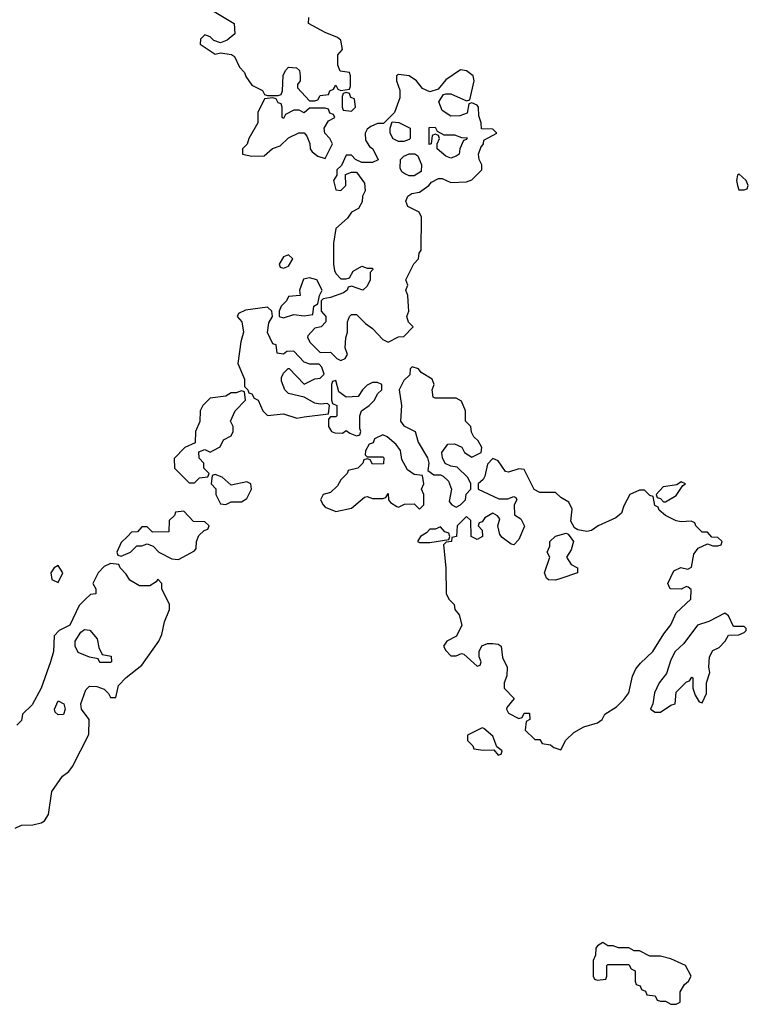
# Model space of a CAD drawing. Header units: inches. Extents: x 2701323 to 2964515, y 494916 to 722124.
# Tile 181 of 256: x 2781023 to 2783806, y 613802 to 617564. Entities that reach past the tile are written whole.
import ezdxf

# ---------------------------------------------------------------- set-up
doc = ezdxf.new("R2010")
doc.units = ezdxf.units.IN
doc.header["$MEASUREMENT"] = 0
doc.layers.add('C7681', color=7, linetype='Continuous')

msp = doc.modelspace()

# ---------------------------------------------------------------- linework, layer by layer
at = {"layer": 'C7681', "color": 2, "elevation": 2}
for points in [[(2781759.6, 617599.6), (2781842, 617550), (2781844.7, 617510), (2781814.8, 617485.2), (2781790, 617475.3), (2781764, 617484), (2781750, 617498), (2781730, 617506), (2781714, 617490), (2781712, 617470), (2781770, 617432), (2781790, 617438), (2781831.6, 617431.6), (2781843.6, 617423.6), (2781862, 617382), (2781882, 617362), (2781886.4, 617346.4), (2781910, 617314), (2781950, 617294), (2781958, 617278), (2781970, 617274), (2782010, 617274), (2782022, 617278), (2782027.3, 617292.7), (2782028.9, 617351.1), (2782038, 617370), (2782050, 617382), (2782079.6, 617379.6), (2782092, 617370), (2782094, 617350), (2782094, 617330), (2782083.6, 617316.4), (2782083.6, 617303.6), (2782130, 617254), (2782150, 617254), (2782162, 617258), (2782170, 617274), (2782202, 617278), (2782207.3, 617292.7), (2782222, 617298), (2782230, 617314), (2782238, 617298), (2782250, 617294), (2782282, 617298), (2782286, 617310), (2782286, 617350), (2782282, 617362), (2782247.3, 617367.3), (2782238, 617390), (2782238, 617430), (2782255.3, 617450), (2782250, 617486), (2782236.4, 617496.4), (2782190, 617515.3), (2782126, 617550), (2782127.3, 617572.7)], [(2781005.2, 614474.8), (2781030, 614486.8), (2781072.5, 614487.5), (2781104.7, 614495.3), (2781117.2, 614502.8), (2781132.9, 614527.1), (2781145.1, 614614.9), (2781186, 614674), (2781210, 614691.3), (2781224, 614710), (2781287.3, 614832.7), (2781288.7, 614890), (2781259, 614930), (2781256, 614950), (2781276, 615004), (2781290, 615018), (2781316.9, 615016.9), (2781346, 615006), (2781362, 614990), (2781370, 614974), (2781390, 614974), (2781400.2, 615019.8), (2781429, 615051), (2781490, 615098), (2781554, 615190), (2781565.6, 615214.4), (2781576.5, 615263.5), (2781595.3, 615310), (2781595.3, 615330), (2781566, 615390), (2781566, 615410), (2781550, 615426), (2781543.6, 615416.4), (2781519.6, 615400.4), (2781480.4, 615400.4), (2781443.1, 615423.1), (2781430, 615446), (2781406, 615470), (2781402, 615482), (2781370, 615486), (2781345.4, 615474.6), (2781322, 615450), (2781302, 615410), (2781314, 615390), (2781314, 615370), (2781292.7, 615367.3), (2781274, 615350), (2781250, 615326), (2781214, 615250), (2781174, 615230), (2781154, 615210), (2781152, 615150), (2781141, 615110), (2781104.7, 615010), (2781070, 614946), (2781034, 614910), (2781030, 614886), (2781011.6, 614868.4)]]:
    msp.add_lwpolyline(points, dxfattribs=at)
for points in [[(2782707.1, 617372.9), (2782650, 617334), (2782621, 617299), (2782590, 617288.7), (2782560.9, 617300.9), (2782539, 617330), (2782510, 617349), (2782470, 617354), (2782462, 617350), (2782462, 617330), (2782474.4, 617294.4), (2782474.8, 617265.2), (2782454, 617210), (2782412, 617168), (2782390, 617168), (2782363.6, 617156.4), (2782350, 617146), (2782342, 617130), (2782343.6, 617103.6), (2782359.6, 617079.6), (2782372, 617070), (2782391.6, 617028.4), (2782370, 617018), (2782330, 617018), (2782306, 617030), (2782290, 617046), (2782270, 617046), (2782252.7, 617007.3), (2782234, 616990), (2782234, 616970), (2782222, 616950), (2782230, 616914), (2782250, 616912), (2782268, 616930), (2782267.3, 616972.7), (2782290, 616982), (2782310, 616982), (2782339.6, 616939.6), (2782342, 616910), (2782332, 616890), (2782331.6, 616868.4), (2782316.9, 616843.1), (2782290, 616828), (2782274.4, 616805.6), (2782230, 616766), (2782221, 616710), (2782221, 616630), (2782225.4, 616605.4), (2782230, 616594), (2782250, 616574), (2782270, 616574), (2782282, 616578), (2782296.4, 616603.6), (2782330, 616622), (2782350, 616614), (2782370, 616614), (2782372, 616610), (2782362, 616598), (2782362, 616570), (2782350, 616546), (2782334, 616530), (2782290, 616546), (2782278, 616542), (2782274, 616530), (2782259.6, 616520.4), (2782210, 616502), (2782182, 616498), (2782174, 616490), (2782174, 616450), (2782192, 616430), (2782192, 616410), (2782174, 616390), (2782150, 616386), (2782123.6, 616356.4), (2782122, 616350), (2782132, 616330), (2782170, 616292), (2782210, 616294), (2782234, 616270), (2782250, 616262), (2782266, 616270), (2782275.3, 616284.7), (2782266, 616310), (2782268.4, 616348.4), (2782275.3, 616370), (2782275.3, 616410), (2782282, 616430), (2782290, 616438), (2782310, 616438), (2782343.5, 616403.5), (2782370, 616384.7), (2782410, 616342), (2782430, 616332), (2782470, 616352), (2782490, 616354), (2782526, 616390), (2782508.4, 616408.4), (2782502, 616430), (2782508.7, 616450), (2782508.4, 616468.4), (2782506, 616510), (2782498, 616530), (2782506, 616550), (2782498, 616570), (2782528.4, 616631.6), (2782546, 616650), (2782548.4, 616671.6), (2782556.4, 616683.6), (2782558, 616810), (2782548.4, 616828.4), (2782506, 616850), (2782498, 616870), (2782506, 616890), (2782520.4, 616899.6), (2782550, 616904.7), (2782586, 616930), (2782596.4, 616943.6), (2782623.1, 616956.9), (2782636.9, 616956.9), (2782670, 616942), (2782730, 616944.7), (2782750, 616952), (2782788, 616990), (2782788, 617010), (2782778, 617030), (2782775.3, 617050), (2782784, 617076), (2782794, 617090), (2782796.4, 617103.6), (2782846, 617130), (2782830, 617146), (2782787.3, 617147.3), (2782786, 617170), (2782776.4, 617196.4), (2782775.3, 617230), (2782770, 617238), (2782750, 617246), (2782738, 617242), (2782732.7, 617207.3), (2782703.6, 617196.4), (2782670, 617195.3), (2782637.2, 617217.2), (2782624, 617250), (2782642, 617278), (2782650, 617281), (2782670, 617281), (2782730, 617254), (2782742, 617258), (2782759, 617330), (2782755.3, 617350), (2782730, 617368.7)], [(2782270, 617286), (2782258, 617282), (2782254, 617270), (2782254, 617230), (2782258, 617218), (2782290, 617214), (2782306, 617230), (2782302, 617262), (2782287.3, 617267.3), (2782282, 617282)], [(2781990, 617266), (2781958, 617262), (2781932, 617210), (2781932, 617170), (2781898, 617110), (2781891.6, 617088.4), (2781874, 617070), (2781874, 617050), (2781910, 617042), (2781956.4, 617043.6), (2781988.4, 617071.6), (2782018, 617082), (2782050, 617112), (2782088.9, 617131.1), (2782110, 617132), (2782119.6, 617119.6), (2782131.1, 617091.1), (2782132, 617070), (2782139.6, 617059.6), (2782162, 617042), (2782190, 617034), (2782218, 617090), (2782208, 617110), (2782188, 617130), (2782186, 617150), (2782202, 617178), (2782226, 617190), (2782222, 617202), (2782207.3, 617207.3), (2782202, 617222), (2782190, 617226), (2782130, 617226), (2782110, 617208), (2782090, 617218), (2782070, 617218), (2782038, 617202), (2782030, 617186), (2782026, 617190), (2782026, 617230), (2782022, 617242), (2782010, 617246), (2782002, 617262)], [(2782470, 617098), (2782448.9, 617108.9), (2782438, 617130), (2782438, 617150), (2782446, 617174), (2782471.6, 617171.6), (2782514, 617150), (2782514, 617110), (2782510, 617106), (2782490, 617098)], [(2782643.6, 617123.6), (2782683.6, 617123.6), (2782710, 617114), (2782732.7, 617112.7), (2782730, 617106), (2782718, 617102), (2782704.7, 617070), (2782702, 617050), (2782690, 617042), (2782670, 617035.3), (2782650, 617042), (2782618, 617070), (2782618, 617090), (2782626, 617110), (2782622, 617122), (2782610, 617126), (2782598, 617122), (2782594, 617090), (2782587.3, 617087.3), (2782587.3, 617152.7), (2782610, 617154), (2782618, 617138)], [(2782510, 616968), (2782494.6, 616974.6), (2782483.1, 616983.1), (2782476.4, 616996.4), (2782478, 617030), (2782490, 617042), (2782510, 617052), (2782531.6, 617051.6), (2782543.6, 617043.6), (2782558, 617010), (2782556, 616984), (2782530, 616968)], [(2783770, 616975.3), (2783764.7, 616970), (2783761, 616950), (2783764.7, 616930), (2783770, 616914), (2783790, 616914), (2783802, 616918), (2783806, 616930), (2783798, 616950)], [(2782050, 616666), (2782030, 616658), (2782014, 616630), (2782018, 616618), (2782030, 616614), (2782050, 616622), (2782066, 616650)], [(2782130, 616577.2), (2782107.1, 616572.9), (2782092, 616530), (2782094, 616510), (2782050, 616506), (2782042, 616490), (2782022, 616470), (2782014, 616450), (2782014, 616430), (2782030, 616424.7), (2782070, 616438), (2782110, 616432), (2782142, 616438), (2782146, 616470), (2782162, 616478), (2782168, 616510), (2782178, 616530), (2782158, 616570)], [(2781970, 616466), (2781885.4, 616454.6), (2781858, 616442), (2781854, 616430), (2781872, 616410), (2781878, 616370), (2781867.1, 616332.9), (2781856, 616250), (2781882, 616190), (2781882, 616162), (2781894, 616150), (2781898, 616138), (2781910, 616134), (2781918, 616118), (2781934, 616110), (2781952, 616070), (2781970, 616052), (2782030, 616058), (2782082, 616042), (2782110, 616046), (2782202, 616058), (2782206, 616090), (2782198, 616098), (2782170, 616095.3), (2782150, 616099), (2782110, 616122), (2782050, 616135.3), (2782035.3, 616150), (2782023.1, 616183.1), (2782023.1, 616196.9), (2782030, 616214), (2782048.4, 616231.6), (2782051.6, 616231.6), (2782110, 616172), (2782150, 616192), (2782170, 616194), (2782186, 616210), (2782176.4, 616236.4), (2782167.3, 616247.3), (2782131.6, 616248.4), (2782110, 616255.3), (2782070, 616298), (2782043.6, 616296.4), (2782030, 616286), (2782006, 616290), (2782002, 616322), (2781990, 616326), (2781968.9, 616368.9), (2781974, 616406), (2781988, 616430), (2781986, 616450)], [(2782522, 616238), (2782514, 616230), (2782512.7, 616207.3), (2782490, 616186), (2782472, 616150), (2782481, 616090), (2782478, 616030), (2782490, 616012), (2782534, 615990), (2782544.7, 615950), (2782581, 615890), (2782586, 615870), (2782582, 615842), (2782604.7, 615824.7), (2782630, 615824.7), (2782639.8, 615819.8), (2782661, 615801), (2782672, 615770), (2782663.6, 615723.6), (2782674, 615710), (2782690, 615702), (2782706, 615710), (2782726, 615730), (2782728.4, 615751.6), (2782746, 615770), (2782746, 615790), (2782734.6, 615814.6), (2782694, 615854), (2782670, 615858), (2782648.7, 615868.7), (2782638, 615890), (2782635.3, 615910), (2782658, 615942), (2782683.6, 615943.6), (2782711.3, 615931.3), (2782722, 615910), (2782750, 615892), (2782786, 615910), (2782788, 615930), (2782774.6, 615954.6), (2782758, 615970), (2782748.4, 615988.4), (2782746, 616010), (2782726, 616030), (2782726, 616070), (2782710, 616106), (2782690, 616118), (2782610, 616118), (2782602, 616122), (2782598, 616150), (2782606, 616170), (2782598, 616190), (2782556.4, 616216.4), (2782546, 616230)], [(2782230, 616186), (2782218, 616182), (2782214, 616170), (2782214, 616110), (2782218, 616098), (2782234, 616090), (2782234, 616050), (2782230, 616046), (2782210, 616046), (2782202, 616038), (2782202, 616010), (2782214, 615990), (2782226, 615986), (2782255.3, 615984.7), (2782270, 615994), (2782283.6, 615983.6), (2782310, 615974), (2782322, 615978), (2782326, 615990), (2782322, 616002), (2782322, 616050), (2782328, 616070), (2782358, 616090), (2782378, 616110), (2782390, 616134), (2782406, 616150), (2782406, 616170), (2782390, 616178), (2782370, 616178), (2782350, 616168), (2782332, 616150), (2782316, 616124), (2782270, 616122), (2782242, 616142)], [(2781870, 616146), (2781850, 616138), (2781830, 616138), (2781810, 616126), (2781750, 616118), (2781722, 616090), (2781712, 616070), (2781711.1, 616028.9), (2781694, 615990), (2781692.7, 615947.3), (2781654, 615930), (2781612.7, 615887.3), (2781614, 615850), (2781670, 615794), (2781690, 615794), (2781710, 615814), (2781742, 615818), (2781746, 615830), (2781726, 615850), (2781726, 615870), (2781708.4, 615888.4), (2781707.3, 615912.7), (2781730, 615922), (2781750, 615912), (2781762, 615918), (2781788.4, 615931.6), (2781801.2, 615958.8), (2781830, 615974), (2781838, 615990), (2781838, 616010), (2781828, 616030), (2781846, 616070), (2781886, 616110), (2781882, 616142)], [(2782410, 615978), (2782378, 615962), (2782372.7, 615947.3), (2782358, 615942), (2782343.6, 615916.4), (2782342, 615902), (2782350, 615894), (2782410, 615894), (2782414, 615890), (2782412.7, 615867.3), (2782370, 615866), (2782362, 615882), (2782350, 615886), (2782338, 615882), (2782334, 615870), (2782314, 615850), (2782278, 615842), (2782274, 615830), (2782250, 615806), (2782236.9, 615783.1), (2782210, 615758), (2782182, 615750), (2782172, 615730), (2782182, 615710), (2782190, 615702), (2782230, 615684.7), (2782290, 615698), (2782340.4, 615739.6), (2782350, 615742), (2782370, 615734), (2782410, 615734), (2782422, 615738), (2782430, 615754), (2782432, 615730), (2782439.6, 615719.6), (2782463.6, 615703.6), (2782470, 615702), (2782492.7, 615712.7), (2782530, 615714), (2782550, 615694), (2782566, 615710), (2782566, 615750), (2782558, 615770), (2782566, 615790), (2782562, 615822), (2782530, 615826), (2782504, 615844), (2782483.1, 615883.1), (2782478, 615918), (2782460.4, 615940.4), (2782426, 615970)], [(2782830, 615888), (2782810, 615866), (2782799.6, 615820.4), (2782792.7, 615807.3), (2782774, 615790), (2782774, 615770), (2782852.7, 615732.7), (2782887.3, 615732.7), (2782910, 615742), (2782918, 615738), (2782922, 615730), (2782912, 615710), (2782912.7, 615672.7), (2782936.9, 615656.9), (2782951.6, 615628.4), (2782930, 615578), (2782910, 615558), (2782900.4, 615560.4), (2782865.2, 615585.2), (2782857.2, 615597.2), (2782848.7, 615630), (2782856.4, 615656.4), (2782848.4, 615668.4), (2782830, 615678), (2782799.6, 615660.4), (2782790, 615646), (2782778, 615642), (2782774, 615630), (2782790, 615614), (2782791.3, 615590), (2782770, 615578), (2782748, 615590), (2782746, 615650), (2782730, 615666), (2782694, 615630), (2782691.1, 615588.9), (2782674, 615586), (2782672, 615570), (2782652, 615568), (2782642, 615558), (2782650.9, 615469.1), (2782651.6, 615371.6), (2782662, 615350), (2782682, 615330), (2782684.7, 615310), (2782702, 615290), (2782711.3, 615250), (2782691.3, 615208.7), (2782654, 615190), (2782642, 615170), (2782650, 615154), (2782670, 615134), (2782690, 615134), (2782710, 615142), (2782719.6, 615139.6), (2782770, 615094), (2782782, 615098), (2782786, 615110), (2782778, 615130), (2782778, 615150), (2782788.7, 615171.3), (2782810, 615181), (2782830, 615181), (2782850, 615178), (2782862, 615170), (2782866.8, 615126.8), (2782884.7, 615090), (2782883.6, 615056.4), (2782874, 615030), (2782874, 615010), (2782912, 614970), (2782883.6, 614936.4), (2782882, 614930), (2782890, 614914), (2782930, 614894), (2782942, 614898), (2782950, 614914), (2782970, 614914), (2782972, 614890), (2782958, 614882), (2782954, 614850), (2782990, 614814), (2783010, 614814), (2783018, 614798), (2783050, 614794), (2783063.6, 614783.6), (2783090, 614774), (2783108.7, 614811.3), (2783139, 614841), (2783178, 614862), (2783230, 614878), (2783248, 614890), (2783258, 614910), (2783302, 614938), (2783330, 614966), (2783350, 614992), (2783364.1, 615055.9), (2783376.6, 615083.4), (2783394, 615106), (2783441.2, 615150), (2783482.7, 615217.3), (2783510, 615252), (2783530, 615298), (2783586, 615350), (2783587.3, 615387.3), (2783576.4, 615396.4), (2783570, 615398), (2783550, 615388), (2783508, 615390), (2783498, 615410), (2783521.2, 615458.8), (2783548.9, 615471.1), (2783575.3, 615464.7), (2783588.4, 615471.6), (2783598, 615522), (2783614.6, 615545.4), (2783650, 615562), (2783670, 615554), (2783690, 615554), (2783702, 615558), (2783706, 615570), (2783690, 615586), (2783667.3, 615587.3), (2783650, 615606), (2783630, 615606), (2783606, 615630), (2783602, 615642), (2783588, 615648), (2783550, 615645.2), (2783530, 615649), (2783489.1, 615669.1), (2783466, 615690), (2783462, 615702), (2783448.4, 615708.4), (2783442, 615742), (2783430, 615746), (2783410, 615766), (2783390, 615766), (2783354, 615750), (2783330, 615706), (2783322, 615678), (2783299.8, 615660.2), (2783232, 615630), (2783207.1, 615612.9), (2783189, 615609), (2783155.3, 615615.3), (2783142, 615622), (2783128.4, 615648.4), (2783133.2, 615693.2), (2783120.4, 615720.4), (2783090, 615738), (2783070, 615758), (2783010, 615758), (2782988.4, 615768.4), (2782950, 615846), (2782930, 615848), (2782890, 615835.3), (2782878, 615838), (2782850, 615878)], [(2781770, 615826), (2781758, 615822), (2781754, 615790), (2781772, 615772), (2781772, 615750), (2781790, 615714), (2781810, 615712), (2781830, 615722), (2781870, 615722), (2781890, 615734), (2781908, 615770), (2781906, 615790), (2781890, 615798), (2781830, 615786), (2781796.4, 615816.4)], [(2783550, 615798), (2783532.7, 615787.3), (2783481, 615779), (2783454, 615750), (2783458, 615738), (2783470, 615734), (2783482, 615722), (2783490, 615722), (2783530, 615746), (2783555.3, 615784.7), (2783566, 615790)], [(2781650, 615686), (2781618, 615682), (2781614, 615670), (2781594, 615650), (2781592.7, 615607.3), (2781530, 615606), (2781510, 615626), (2781490, 615626), (2781472.7, 615607.3), (2781450, 615606), (2781434, 615590), (2781410, 615566), (2781394, 615530), (2781398, 615518), (2781410, 615514), (2781446, 615530), (2781470, 615554), (2781490, 615554), (2781510, 615562), (2781532.7, 615552.7), (2781554, 615530), (2781603.6, 615503.6), (2781630, 615502), (2781690, 615534), (2781696.4, 615543.6), (2781698, 615570), (2781707.3, 615592.7), (2781727.3, 615612.7), (2781742, 615618), (2781746, 615630), (2781730, 615646), (2781687.3, 615647.3)], [(2782630, 615626), (2782610, 615618), (2782590, 615618), (2782576.9, 615603.1), (2782554, 615590), (2782542, 615570), (2782550, 615566), (2782590, 615566), (2782662, 615578), (2782666, 615590), (2782662, 615602), (2782647.3, 615607.3)], [(2783070, 615422.7), (2783043.2, 615423.2), (2783035.3, 615430), (2783028, 615450), (2783048, 615510), (2783038, 615530), (2783047.3, 615552.7), (2783048, 615570), (2783069, 615591), (2783110, 615602), (2783118, 615598), (2783138, 615570), (2783130, 615538), (2783111.3, 615510), (2783130, 615482), (2783154, 615470), (2783154, 615450), (2783090, 615429.2)], [(2781170, 615478), (2781154, 615470), (2781142, 615450), (2781145.4, 615425.4), (2781170, 615414), (2781188, 615450)], [(2783716.4, 615296.4), (2783654.8, 615265.2), (2783612, 615250), (2783559.1, 615180.9), (2783526, 615150), (2783510, 615118), (2783494, 615066), (2783466, 615030), (2783447.5, 614992.5), (2783441, 614950), (2783432, 614930), (2783450, 614918), (2783470, 614918), (2783510, 614944.7), (2783526, 614950), (2783530, 614994), (2783570, 615034), (2783582, 615038), (2783590, 615052), (2783594, 615050), (2783594, 615010), (2783603.6, 614983.6), (2783618, 614958), (2783630, 614954), (2783646, 614990), (2783646, 615030), (2783659, 615070), (2783655.3, 615090), (2783658, 615130), (2783670, 615154), (2783695.3, 615164.7), (2783718, 615190), (2783730, 615212), (2783770, 615214), (2783790, 615222), (2783798, 615230), (2783798, 615238), (2783790, 615246), (2783750, 615246), (2783730, 615286)], [(2781370, 615108), (2781328.4, 615108.4), (2781322, 615122), (2781290, 615128), (2781245.6, 615145.6), (2781235.3, 615170), (2781235.3, 615190), (2781256.4, 615223.6), (2781270, 615234), (2781291.3, 615231.3), (2781318.8, 615198.8), (2781325.4, 615165.4), (2781338, 615138), (2781372.7, 615132.7), (2781374, 615110)], [(2781170, 614908), (2781158, 614918), (2781155.3, 614930), (2781170, 614962), (2781192, 614950), (2781196, 614930), (2781190, 614908.7)], [(2782790, 614858), (2782734, 614830), (2782734, 614810), (2782754, 614790), (2782758, 614778), (2782792.7, 614772.7), (2782834, 614774), (2782850, 614754), (2782862, 614758), (2782866, 614770), (2782846, 614786), (2782830, 614826), (2782796.4, 614856.4)], [(2783250, 614038), (2783230, 614026), (2783223.6, 614016.4), (2783222, 613990), (2783214, 613970), (2783214, 613910), (2783218, 613898), (2783230, 613894), (2783262, 613898), (2783266, 613910), (2783266, 613950), (2783270, 613954), (2783350, 613954), (2783358, 613938), (2783374, 613930), (2783374, 613890), (2783378, 613878), (2783392.7, 613872.7), (2783398, 613858), (2783412.7, 613852.7), (2783418, 613838), (2783450, 613834), (2783458, 613818), (2783470, 613814), (2783490, 613814), (2783510, 613802), (2783530, 613802), (2783546, 613810), (2783546, 613850), (2783562, 613878), (2783578, 613890), (2783588, 613910), (2783566, 613950), (2783510, 613975.3), (2783470, 613986), (2783430, 613986), (2783390, 614006), (2783370, 614006), (2783350, 614018), (2783310, 614018), (2783290, 614026), (2783270, 614026)]]:
    msp.add_lwpolyline(points, close=True, dxfattribs=at)

doc.saveas('drawing.dxf')
